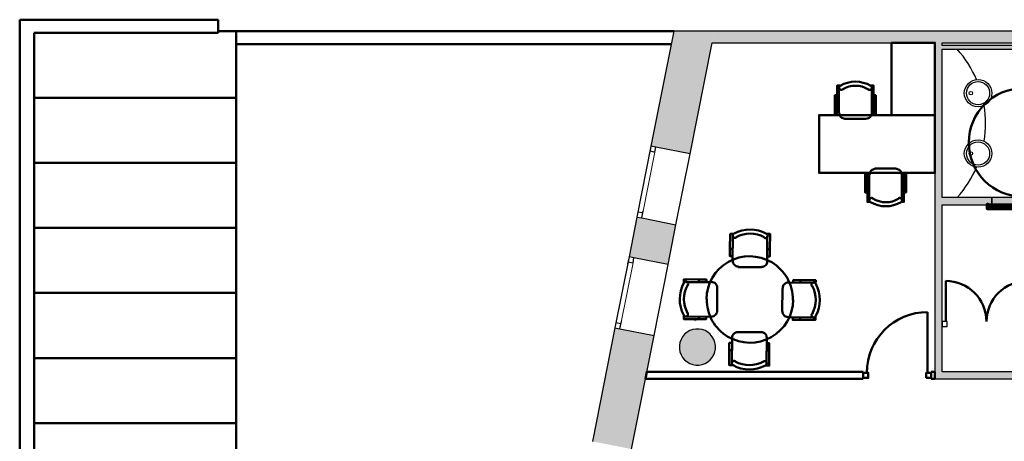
# Model space of a CAD drawing. Header units: metres. Extents: x -1 to 461, y -6 to 31.
# Tile 3 of 23: x 391.69 to 405.3, y 22.56 to 28.39. Entities that reach past the tile are written whole.
import ezdxf

# ---------------------------------------------------------------- set-up
doc = ezdxf.new("R2010")
doc.units = ezdxf.units.M
for name, pattern in [('CONTINUA', [0]), ('PUNKT', [6.35, 0, -6.35]), ('VERDECKT', [9.525, 6.35, -3.175])]:
    doc.linetypes.add(name, pattern=pattern)
for name, color, linetype, lineweight in [('3D P2 MURS', 7, 'CONTINUA', 25), ('3D P2 MURS NOUS', 7, 'CONTINUA', 25), ('3D P2 PILAR', 7, 'CONTINUA', 25), ('P2 ESCALES 2D', 7, 'CONTINUA', 25), ('P2 MOBLES 2D', 7, 'CONTINUA', 25)]:
    doc.layers.add(name, color=color, linetype=linetype, lineweight=lineweight)

# ---------------------------------------------------------------- blocks, each defined once
blk = doc.blocks.new('_CLOSEDFILLED')
at = {"color": 0, "linetype": 'ByBlock', "lineweight": -2}
blk.add_solid([(-1, 0), (0, 0), (-1, 0)], dxfattribs=at)
blk = doc.blocks.new('OBJETO_COMPLEJO_1')
at = {"layer": 'P2 MOBLES 2D', "color": 202, "linetype": 'CONTINUA', "lineweight": 50, "transparency": 33554687}
for p, q in [((401.54, 25.048), (401.544, 25.399)), ((402.022, 25.395), (402.022, 25.044)), ((401.506, 25.217), (401.544, 25.217)), ((402.056, 25.213), (402.022, 25.213)), ((401.51, 25.116), (401.535, 25.116)), ((401.942, 24.963), (401.62, 24.967)), ((400.896, 24.76), (401.248, 24.76)), ((401.078, 24.794), (401.078, 24.76)), ((402.378, 24.781), (402.378, 24.756)), ((402.479, 24.785), (402.479, 24.752)), ((401.328, 24.68), (401.328, 24.358)), ((402.225, 24.354), (402.23, 24.671)), ((402.31, 24.752), (402.661, 24.747)), ((401.248, 24.277), (400.892, 24.282)), ((401.024, 24.229), (401.024, 24.246)), ((401.024, 24.22), (401.024, 24.22)), ((401.074, 24.244), (401.074, 24.282)), ((401.176, 24.248), (401.176, 24.273)), ((402.657, 24.269), (402.306, 24.273)), ((402.475, 24.235), (402.475, 24.269)), ((401.531, 23.634), (401.535, 23.985)), ((401.616, 24.066), (401.933, 24.066)), ((402.014, 23.985), (402.01, 23.63)), ((401.497, 23.816), (401.531, 23.816)), ((402.048, 23.812), (402.014, 23.812)), ((402.043, 23.913), (402.018, 23.913))]:
    blk.add_line(p, q, dxfattribs=at)
for points in [[(401.561, 25.425), (401.51, 25.425), (401.506, 25.217), (401.506, 25.116), (401.54, 25.116)], [(401.593, 25.376), (401.59, 25.374), (401.586, 25.372), (401.582, 25.371), (401.577, 25.371), (401.573, 25.371), (401.569, 25.372), (401.565, 25.373), (401.561, 25.375), (401.557, 25.377), (401.554, 25.38), (401.551, 25.383), (401.549, 25.387), (401.547, 25.39), (401.546, 25.394), (401.545, 25.399), (401.545, 25.403), (401.545, 25.407), (401.546, 25.411), (401.547, 25.415), (401.549, 25.419), (401.552, 25.423), (401.554, 25.426), (401.558, 25.428), (401.561, 25.431)], [(402.011, 25.426), (402.015, 25.424), (402.018, 25.421), (402.021, 25.418), (402.023, 25.414), (402.025, 25.411), (402.026, 25.407), (402.027, 25.403), (402.027, 25.398), (402.027, 25.394), (402.026, 25.39), (402.025, 25.386), (402.023, 25.382), (402.02, 25.379), (402.018, 25.376), (402.014, 25.373), (402.011, 25.371), (402.007, 25.369), (402.003, 25.368), (401.998, 25.367), (401.994, 25.367), (401.99, 25.367), (401.986, 25.368), (401.982, 25.37), (401.978, 25.372)], [(402.01, 25.425), (402.06, 25.425), (402.056, 25.213), (402.056, 25.111), (402.022, 25.111)], [(401.623, 24.973), (401.607, 24.975), (401.592, 24.979), (401.579, 24.987), (401.567, 24.996), (401.558, 25.008), (401.551, 25.021), (401.546, 25.036), (401.545, 25.052)], [(402.023, 25.047), (402.021, 25.031), (402.017, 25.016), (402.009, 25.003), (402, 24.991), (401.988, 24.982), (401.975, 24.975), (401.96, 24.97), (401.944, 24.969)], [(400.871, 24.747), (400.871, 24.798), (401.078, 24.794), (401.18, 24.794), (401.18, 24.76)], [(400.871, 24.749), (400.874, 24.753), (400.877, 24.756), (400.88, 24.759), (400.883, 24.761), (400.887, 24.763), (400.891, 24.765), (400.895, 24.765), (400.899, 24.766), (400.904, 24.765), (400.908, 24.764), (400.912, 24.763), (400.916, 24.761), (400.919, 24.759), (400.922, 24.756), (400.925, 24.753), (400.927, 24.749), (400.929, 24.745), (400.93, 24.741), (400.931, 24.737), (400.931, 24.733), (400.93, 24.728), (400.929, 24.724), (400.928, 24.72), (400.926, 24.717)], [(401.251, 24.761), (401.267, 24.76), (401.281, 24.755), (401.295, 24.748), (401.306, 24.738), (401.316, 24.726), (401.323, 24.713), (401.327, 24.698), (401.329, 24.683)], [(402.687, 24.735), (402.691, 24.785), (402.479, 24.785), (402.378, 24.785), (402.378, 24.752)], [(402.235, 24.675), (402.236, 24.691), (402.241, 24.706), (402.248, 24.719), (402.258, 24.73), (402.27, 24.74), (402.283, 24.747), (402.298, 24.751), (402.314, 24.753)], [(402.638, 24.704), (402.636, 24.708), (402.634, 24.712), (402.633, 24.716), (402.633, 24.72), (402.633, 24.724), (402.634, 24.729), (402.635, 24.733), (402.637, 24.737), (402.639, 24.74), (402.642, 24.743), (402.645, 24.746), (402.648, 24.749), (402.652, 24.75), (402.656, 24.752), (402.66, 24.753), (402.665, 24.753), (402.669, 24.753), (402.673, 24.752), (402.677, 24.75), (402.681, 24.748), (402.684, 24.746), (402.687, 24.743), (402.69, 24.74), (402.692, 24.736)], [(401.329, 24.361), (401.327, 24.345), (401.322, 24.33), (401.315, 24.317), (401.306, 24.306), (401.294, 24.296), (401.281, 24.289), (401.266, 24.285), (401.25, 24.283)], [(402.308, 24.275), (402.293, 24.276), (402.278, 24.281), (402.265, 24.288), (402.253, 24.298), (402.244, 24.31), (402.236, 24.323), (402.232, 24.338), (402.231, 24.353)], [(400.922, 24.332), (400.924, 24.328), (400.925, 24.324), (400.926, 24.32), (400.927, 24.316), (400.926, 24.312), (400.926, 24.307), (400.925, 24.303), (400.923, 24.299), (400.92, 24.296), (400.918, 24.293), (400.914, 24.29), (400.911, 24.287), (400.907, 24.286), (400.903, 24.284), (400.899, 24.283), (400.895, 24.283), (400.89, 24.283), (400.886, 24.284), (400.882, 24.286), (400.879, 24.288), (400.875, 24.29), (400.872, 24.293), (400.869, 24.296), (400.867, 24.3)], [(400.867, 24.299), (400.867, 24.248), (401.074, 24.244), (401.176, 24.244), (401.176, 24.277)], [(402.687, 24.286), (402.687, 24.235), (402.475, 24.235), (402.374, 24.235), (402.374, 24.269)], [(402.692, 24.287), (402.69, 24.283), (402.687, 24.28), (402.684, 24.277), (402.68, 24.275), (402.677, 24.273), (402.673, 24.271), (402.668, 24.271), (402.664, 24.27), (402.66, 24.271), (402.656, 24.272), (402.652, 24.273), (402.648, 24.275), (402.645, 24.277), (402.641, 24.28), (402.639, 24.283), (402.636, 24.287), (402.635, 24.291), (402.633, 24.295), (402.633, 24.299), (402.633, 24.303), (402.633, 24.308), (402.634, 24.312), (402.636, 24.316), (402.638, 24.319)], [(401.536, 23.989), (401.538, 24.005), (401.543, 24.02), (401.55, 24.033), (401.56, 24.045), (401.571, 24.054), (401.585, 24.061), (401.599, 24.066), (401.615, 24.067)], [(401.937, 24.067), (401.953, 24.065), (401.967, 24.061), (401.981, 24.053), (401.992, 24.044), (402.002, 24.032), (402.009, 24.019), (402.013, 24.004), (402.015, 23.988)], [(401.548, 23.609), (401.497, 23.609), (401.497, 23.816), (401.497, 23.918), (401.531, 23.918)], [(401.997, 23.604), (402.048, 23.604), (402.048, 23.812), (402.048, 23.913), (402.014, 23.913)], [(401.548, 23.61), (401.545, 23.612), (401.541, 23.615), (401.539, 23.618), (401.536, 23.622), (401.534, 23.625), (401.533, 23.629), (401.532, 23.633), (401.532, 23.638), (401.532, 23.642), (401.533, 23.646), (401.535, 23.65), (401.537, 23.654), (401.539, 23.657), (401.542, 23.66), (401.545, 23.663), (401.549, 23.665), (401.553, 23.667), (401.557, 23.668), (401.561, 23.669), (401.565, 23.669), (401.569, 23.669), (401.573, 23.668), (401.577, 23.666), (401.581, 23.664)], [(401.966, 23.66), (401.97, 23.662), (401.974, 23.664), (401.978, 23.665), (401.982, 23.665), (401.986, 23.665), (401.99, 23.664), (401.994, 23.663), (401.998, 23.661), (402.002, 23.659), (402.005, 23.656), (402.008, 23.653), (402.01, 23.649), (402.012, 23.646), (402.014, 23.642), (402.014, 23.637), (402.015, 23.633), (402.014, 23.629), (402.013, 23.625), (402.012, 23.621), (402.01, 23.617), (402.008, 23.613), (402.005, 23.61), (402.002, 23.608), (401.998, 23.605)]]:
    blk.add_lwpolyline(points, dxfattribs=at)
for centre, radius, start, end in [((401.784, 25.009), 0.476, 61.4847, 117.7296), ((401.784, 25.035), 0.396, 60.2055, 119.0058), ((401.778, 24.519), 0.597, 359.1829, 179.6935), ((401.288, 24.522), 0.476, 151.4847, 207.7297), ((401.267, 24.522), 0.396, 150.2055, 209.0059), ((402.296, 24.514), 0.396, 330.2056, 29.0058), ((402.271, 24.514), 0.476, 331.4847, 27.7296), ((401.782, 24.517), 0.597, 179.1829, 359.6935), ((401.776, 24.027), 0.476, 241.485, 297.7299), ((401.776, 24.006), 0.396, 240.2057, 299.006)]:
    blk.add_arc(centre, radius, start, end, dxfattribs=at)
blk = doc.blocks.new('OBJETO_COMPLEJO_39')
at = {"layer": 'P2 MOBLES 2D', "color": 202, "linetype": 'CONTINUA', "lineweight": 50, "transparency": 33554687}
for p, q in [((403.012, 27.099), (403.012, 27.45)), ((403.465, 27.45), (403.465, 27.099)), ((402.987, 27.217), (403.012, 27.217)), ((403.49, 27.217), (403.465, 27.217)), ((403.385, 27.018), (403.092, 27.018)), ((403.512, 26.328), (403.799, 26.328)), ((403.406, 26.125), (403.431, 26.125)), ((403.431, 25.892), (403.431, 26.248)), ((403.88, 26.248), (403.88, 25.892)), ((403.909, 26.125), (403.88, 26.125))]:
    blk.add_line(p, q, dxfattribs=at)
for points in [[(403.74, 28.068), (404.337, 28.068), (404.337, 27.069), (403.74, 27.069), (403.74, 28.068)], [(404.337, 27.069), (402.737, 27.069), (402.737, 26.269), (404.337, 26.269), (404.337, 27.069)]]:
    blk.add_lwpolyline(points, close=True, dxfattribs=at)
for points in [[(402.987, 27.344), (402.957, 27.344), (402.957, 27.086), (402.987, 27.086), (402.987, 27.476), (403.025, 27.476)], [(403.062, 27.421), (403.056, 27.418), (403.05, 27.416), (403.044, 27.416), (403.038, 27.417), (403.032, 27.418), (403.027, 27.421), (403.022, 27.425), (403.018, 27.43), (403.015, 27.436), (403.013, 27.442), (403.013, 27.448), (403.013, 27.454), (403.015, 27.46), (403.018, 27.465), (403.022, 27.47), (403.027, 27.474)], [(403.452, 27.474), (403.456, 27.47), (403.46, 27.465), (403.463, 27.46), (403.465, 27.454), (403.466, 27.448), (403.465, 27.442), (403.463, 27.436), (403.46, 27.43), (403.456, 27.425), (403.452, 27.421), (403.446, 27.418), (403.44, 27.417), (403.434, 27.416), (403.428, 27.416), (403.422, 27.418), (403.417, 27.421)], [(403.49, 27.344), (403.52, 27.344), (403.52, 27.086), (403.49, 27.086), (403.49, 27.476), (403.448, 27.476)], [(403.095, 27.018), (403.079, 27.02), (403.065, 27.024), (403.051, 27.031), (403.04, 27.041), (403.03, 27.053), (403.023, 27.066), (403.018, 27.081), (403.017, 27.096)], [(403.466, 27.096), (403.464, 27.081), (403.459, 27.066), (403.452, 27.053), (403.443, 27.041), (403.431, 27.031), (403.418, 27.024), (403.403, 27.02), (403.387, 27.018)], [(403.406, 25.998), (403.372, 25.998), (403.372, 26.256), (403.406, 26.256), (403.406, 25.867), (403.444, 25.867)], [(403.435, 26.246), (403.437, 26.262), (403.441, 26.276), (403.449, 26.29), (403.458, 26.301), (403.47, 26.311), (403.483, 26.318), (403.498, 26.323), (403.514, 26.324)], [(403.801, 26.324), (403.817, 26.323), (403.832, 26.318), (403.845, 26.311), (403.857, 26.301), (403.866, 26.29), (403.874, 26.276), (403.878, 26.262), (403.88, 26.246)], [(403.909, 25.998), (403.939, 25.998), (403.939, 26.256), (403.909, 26.256), (403.909, 25.867), (403.867, 25.867)], [(403.445, 25.864), (403.44, 25.868), (403.436, 25.873), (403.433, 25.878), (403.432, 25.884), (403.431, 25.89), (403.432, 25.896), (403.433, 25.902), (403.436, 25.908), (403.44, 25.913), (403.445, 25.917), (403.45, 25.92), (403.456, 25.921), (403.462, 25.922), (403.468, 25.922), (403.474, 25.92), (403.48, 25.917)], [(403.835, 25.917), (403.841, 25.92), (403.847, 25.922), (403.853, 25.922), (403.859, 25.921), (403.865, 25.92), (403.87, 25.917), (403.875, 25.913), (403.879, 25.908), (403.882, 25.902), (403.884, 25.896), (403.884, 25.89), (403.883, 25.884), (403.882, 25.878), (403.879, 25.873), (403.875, 25.868), (403.87, 25.864)]]:
    blk.add_lwpolyline(points, dxfattribs=at)
for centre, radius, start, end in [((403.239, 27.114), 0.417, 59.5545, 120.4264), ((403.239, 27.135), 0.34, 58.2349, 121.7418), ((403.658, 26.224), 0.417, 239.5541, 300.4263), ((403.658, 26.203), 0.34, 238.2346, 301.7418)]:
    blk.add_arc(centre, radius, start, end, dxfattribs=at)

msp = doc.modelspace()

# ---------------------------------------------------------------- hatches: boundary and pattern name
at = {"layer": '3D P2 MURS', "linetype": 'CONTINUA', "lineweight": 18, "true_color": 0xa0a0a0, "transparency": 33554687}
for points in [[(400.415, 26.64), (400.955, 26.533), (401.29, 28.228), (400.73, 28.228)], [(426.846, 28.228), (401.29, 28.228), (401.259, 28.068), (415.781, 28.068), (415.781, 28.068), (415.931, 28.068), (415.931, 28.068), (426.813, 28.068)], [(404.437, 23.519), (404.437, 28.068), (404.337, 28.068), (404.337, 23.519)], [(404.437, 27.979), (405.687, 27.979), (405.687, 28.029), (404.437, 28.029)], [(404.437, 25.829), (405.125, 25.829), (405.125, 25.929), (404.437, 25.929)], [(400.112, 25.109), (400.651, 25.002), (400.76, 25.553), (400.221, 25.659)], [(399.606, 22.556), (400.145, 22.45), (400.457, 24.021), (399.917, 24.128)], [(404.337, 23.419), (406.177, 23.419), (406.177, 23.519), (404.337, 23.519)]]:
    msp.add_hatch(color=253, dxfattribs=at).paths.add_polyline_path(points)
at = {"layer": '3D P2 MURS NOUS', "linetype": 'CONTINUA', "lineweight": 18, "transparency": 33554687}
msp.add_hatch(color=2, dxfattribs=at).paths.add_polyline_path([(405.125, 25.829), (405.515, 25.829), (405.515, 25.929), (405.125, 25.929)])
at = {"layer": '3D P2 PILAR', "linetype": 'CONTINUA', "lineweight": 18, "transparency": 33554687}
msp.add_hatch(color=9, dxfattribs=at).paths.add_polyline_path([(401.079, 24.109), (401.035, 24.109), (400.992, 24.102), (400.951, 24.087), (400.913, 24.065), (400.88, 24.037), (400.852, 24.003), (400.83, 23.965), (400.815, 23.924), (400.807, 23.881), (400.807, 23.838), (400.815, 23.795), (400.83, 23.754), (400.852, 23.716), (400.88, 23.682), (400.913, 23.654), (400.951, 23.632), (400.992, 23.617), (401.035, 23.61), (401.079, 23.61), (401.122, 23.617), (401.163, 23.632), (401.201, 23.654), (401.234, 23.682), (401.262, 23.716), (401.284, 23.754), (401.299, 23.795), (401.307, 23.838), (401.307, 23.881), (401.299, 23.924), (401.284, 23.965), (401.262, 24.003), (401.234, 24.037), (401.201, 24.065), (401.163, 24.087), (401.122, 24.102)])

# ---------------------------------------------------------------- linework, layer by layer
at = {"layer": '3D P2 MURS', "color": 7, "linetype": 'CONTINUA', "lineweight": 25, "transparency": 33554687}
for p, q in [((400.73, 28.228), (400.415, 26.64)), ((401.29, 28.228), (400.73, 28.228)), ((426.846, 28.228), (401.29, 28.228)), ((400.955, 26.533), (401.259, 28.068)), ((401.259, 28.068), (404.337, 28.068)), ((404.337, 28.068), (404.337, 23.519)), ((404.437, 28.068), (408.887, 28.068)), ((404.437, 28.029), (404.437, 28.068)), ((405.687, 28.029), (404.437, 28.029)), ((404.437, 27.979), (405.637, 27.979)), ((404.437, 25.929), (404.437, 27.979)), ((400.415, 26.64), (400.221, 25.659)), ((400.484, 26.627), (400.415, 26.64)), ((400.955, 26.533), (400.484, 26.627)), ((400.76, 25.553), (400.955, 26.533)), ((405.125, 25.929), (404.437, 25.929)), ((405.125, 25.829), (405.125, 25.929)), ((404.437, 25.829), (405.125, 25.829)), ((404.437, 24.229), (404.437, 25.829)), ((400.221, 25.659), (400.112, 25.109)), ((400.221, 25.659), (400.289, 25.646)), ((400.289, 25.646), (400.76, 25.553)), ((400.651, 25.002), (400.76, 25.553)), ((400.112, 25.109), (399.917, 24.128)), ((400.18, 25.095), (400.112, 25.109)), ((400.651, 25.002), (400.18, 25.095)), ((400.457, 24.021), (400.651, 25.002)), ((404.437, 24.129), (404.437, 24.229)), ((399.917, 24.128), (399.606, 22.556)), ((399.917, 24.128), (399.986, 24.114)), ((399.986, 24.114), (400.457, 24.021)), ((404.437, 23.519), (404.437, 24.129)), ((400.145, 22.45), (400.457, 24.021)), ((404.337, 23.519), (404.337, 23.419)), ((404.337, 23.419), (406.177, 23.419)), ((406.09, 23.519), (404.437, 23.519))]:
    msp.add_line(p, q, dxfattribs=at)
at = {"layer": '3D P2 MURS', "color": 7, "linetype": 'PUNKT', "lineweight": 25, "transparency": 33554687}
for p, q in [((400.415, 26.64), (400.221, 25.659)), ((400.289, 25.646), (400.484, 26.627)), ((400.484, 26.627), (400.415, 26.64)), ((400.221, 25.659), (400.289, 25.646)), ((400.112, 25.109), (399.917, 24.128)), ((399.986, 24.114), (400.18, 25.095)), ((400.18, 25.095), (400.112, 25.109)), ((399.917, 24.128), (399.986, 24.114))]:
    msp.add_line(p, q, dxfattribs=at)
at = {"layer": '3D P2 MURS', "color": 202, "linetype": 'CONTINUA', "lineweight": 50, "transparency": 33554687}
msp.add_line((404.487, 24.214), (404.487, 24.777), dxfattribs=at)
at = {"layer": '3D P2 MURS', "color": 40, "linetype": 'CONTINUA', "lineweight": 18, "transparency": 33554687}
for points in [[(400.402, 26.572), (400.234, 25.728), (400.303, 25.715), (400.47, 26.558), (400.402, 26.572)], [(400.098, 25.04), (399.931, 24.196), (400, 24.183), (400.167, 25.026), (400.098, 25.04)]]:
    msp.add_lwpolyline(points, close=True, dxfattribs=at)
at = {"layer": '3D P2 MURS', "color": 7, "linetype": 'CONTINUA', "lineweight": 25, "transparency": 33554687}
for points in [[(400.415, 26.64), (400.402, 26.572), (400.47, 26.558), (400.484, 26.627), (400.415, 26.64)], [(400.234, 25.728), (400.221, 25.659), (400.289, 25.646), (400.303, 25.715), (400.234, 25.728)], [(400.112, 25.109), (400.098, 25.04), (400.167, 25.026), (400.18, 25.095), (400.112, 25.109)], [(404.437, 24.144), (404.507, 24.144), (404.507, 24.214), (404.437, 24.214), (404.437, 24.144)], [(399.931, 24.196), (399.917, 24.128), (399.986, 24.114), (400, 24.183), (399.931, 24.196)]]:
    msp.add_lwpolyline(points, close=True, dxfattribs=at)
at = {"layer": '3D P2 MURS', "color": 202, "linetype": 'CONTINUA', "lineweight": 50, "transparency": 33554687}
for centre, start, end in [((404.487, 24.214), 0, 90), ((405.613, 24.214), 90, 180)]:
    msp.add_arc(centre, 0.562, start, end, dxfattribs=at)
at = {"layer": '3D P2 MURS NOUS', "color": 7, "linetype": 'CONTINUA', "lineweight": 25, "transparency": 33554687}
for p, q in [((405.515, 25.929), (405.125, 25.929)), ((405.125, 25.929), (405.125, 25.829)), ((405.125, 25.829), (405.515, 25.829))]:
    msp.add_line(p, q, dxfattribs=at)
at = {"layer": '3D P2 MURS NOUS', "color": 4, "linetype": 'CONTINUA', "lineweight": 50, "transparency": 33554687}
for p, q in [((404.237, 23.504), (404.237, 24.344)), ((400.357, 23.519), (400.338, 23.419)), ((400.338, 23.419), (403.347, 23.419)), ((403.347, 23.519), (400.357, 23.519)), ((403.347, 23.519), (403.347, 23.419)), ((404.287, 23.419), (404.287, 23.519)), ((404.337, 23.519), (404.287, 23.519)), ((404.287, 23.419), (404.337, 23.419)), ((404.337, 23.419), (404.337, 23.519))]:
    msp.add_line(p, q, dxfattribs=at)
at = {"layer": '3D P2 MURS NOUS', "color": 240, "linetype": 'CONTINUA', "lineweight": 140, "transparency": 33554687}
msp.add_lwpolyline([(405.913, 25.819), (405.067, 25.819), (405.067, 25.829), (405.067, 25.779), (405.913, 25.779), (405.913, 25.829), (405.913, 25.819)], close=True, dxfattribs=at)
at = {"layer": '3D P2 MURS NOUS', "color": 4, "linetype": 'CONTINUA', "lineweight": 50, "transparency": 33554687}
for points in [[(403.347, 23.434), (403.417, 23.434), (403.417, 23.504), (403.347, 23.504), (403.347, 23.434)], [(404.217, 23.434), (404.287, 23.434), (404.287, 23.504), (404.217, 23.504), (404.217, 23.434)]]:
    msp.add_lwpolyline(points, close=True, dxfattribs=at)
msp.add_arc((404.237, 23.504), 0.84, 90, 180, dxfattribs=at)
at = {"layer": '3D P2 PILAR', "color": 7, "linetype": 'CONTINUA', "lineweight": 25, "transparency": 33554687}
for p, q in [((400.951, 24.087), (400.913, 24.065)), ((400.992, 24.102), (400.951, 24.087)), ((401.035, 24.109), (400.992, 24.102)), ((401.079, 24.109), (401.035, 24.109)), ((401.122, 24.102), (401.079, 24.109)), ((401.163, 24.087), (401.122, 24.102)), ((401.201, 24.065), (401.163, 24.087)), ((400.83, 23.965), (400.815, 23.924)), ((400.852, 24.003), (400.83, 23.965)), ((400.88, 24.037), (400.852, 24.003)), ((400.913, 24.065), (400.88, 24.037)), ((401.234, 24.037), (401.201, 24.065)), ((401.262, 24.003), (401.234, 24.037)), ((401.284, 23.965), (401.262, 24.003)), ((401.299, 23.924), (401.284, 23.965)), ((400.815, 23.924), (400.807, 23.881)), ((400.807, 23.881), (400.807, 23.838)), ((400.807, 23.838), (400.815, 23.795)), ((401.307, 23.881), (401.299, 23.924)), ((401.299, 23.795), (401.307, 23.838)), ((401.307, 23.838), (401.307, 23.881)), ((400.815, 23.795), (400.83, 23.754)), ((400.83, 23.754), (400.852, 23.716)), ((400.852, 23.716), (400.88, 23.682)), ((400.88, 23.682), (400.913, 23.654)), ((401.201, 23.654), (401.234, 23.682)), ((401.234, 23.682), (401.262, 23.716)), ((401.262, 23.716), (401.284, 23.754)), ((401.284, 23.754), (401.299, 23.795)), ((400.913, 23.654), (400.951, 23.632)), ((400.951, 23.632), (400.992, 23.617)), ((400.992, 23.617), (401.035, 23.61)), ((401.035, 23.61), (401.079, 23.61)), ((401.079, 23.61), (401.122, 23.617)), ((401.122, 23.617), (401.163, 23.632)), ((401.163, 23.632), (401.201, 23.654))]:
    msp.add_line(p, q, dxfattribs=at)
at = {"layer": 'P2 ESCALES 2D', "color": 202, "lineweight": 50, "transparency": 33554687}
for p, q in [((391.693, 28.388), (391.693, 12.929)), ((394.436, 28.388), (391.693, 28.388)), ((394.436, 28.388), (394.436, 28.208)), ((394.436, 28.208), (391.893, 28.208)), ((391.893, 28.208), (391.893, 13.179)), ((400.73, 28.228), (394.436, 28.228)), ((394.686, 28.228), (394.686, 14.592)), ((400.694, 28.048), (394.686, 28.048)), ((394.686, 27.308), (391.893, 27.308)), ((394.686, 26.408), (391.893, 26.408)), ((394.686, 25.508), (391.893, 25.508)), ((394.686, 24.608), (391.893, 24.608)), ((394.686, 23.708), (391.893, 23.708)), ((394.686, 22.808), (391.893, 22.808))]:
    msp.add_line(p, q, dxfattribs=at)
at = {"layer": 'P2 ESCALES 2D', "color": 7, "linetype": 'CONTINUA', "lineweight": 25, "transparency": 33554687}
for centre, radius in [((404.934, 27.372), 0.19), ((404.934, 27.372), 0.16), ((404.834, 27.372), 0.025), ((404.934, 26.537), 0.19), ((404.934, 26.537), 0.16), ((404.834, 26.537), 0.025)]:
    msp.add_circle(centre, radius, dxfattribs=at)
at = {"layer": 'P2 ESCALES 2D', "color": 7, "lineweight": 25, "transparency": 33554687}
for start, end in [(23.1734, 41.6624), (350.7731, 9.2269), (318.3376, 336.8266)]:
    msp.add_arc((403.495, 26.954), 1.542, start, end, dxfattribs=at)
at = {"layer": 'P2 MOBLES 2D', "color": 202, "linetype": 'VERDECKT', "lineweight": 50, "transparency": 33554687}
msp.add_circle((405.555, 26.689), 0.75, dxfattribs=at)

# ---------------------------------------------------------------- block references
at = {"layer": '3D P2 PILAR', "color": 7, "linetype": 'CONTINUA', "lineweight": 25, "transparency": 33554687, "xscale": 0.0002666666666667, "yscale": 0.0002666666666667, "zscale": 0.0002666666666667}
msp.add_blockref('_CLOSEDFILLED', (401.057, 23.859), dxfattribs=at)
at = {"layer": 'P2 MOBLES 2D', "color": 202, "linetype": 'CONTINUA', "lineweight": 50, "transparency": 33554687}
for name in ['OBJETO_COMPLEJO_39', 'OBJETO_COMPLEJO_1']:
    msp.add_blockref(name, (0, 0), dxfattribs=at)

doc.saveas('drawing.dxf')
